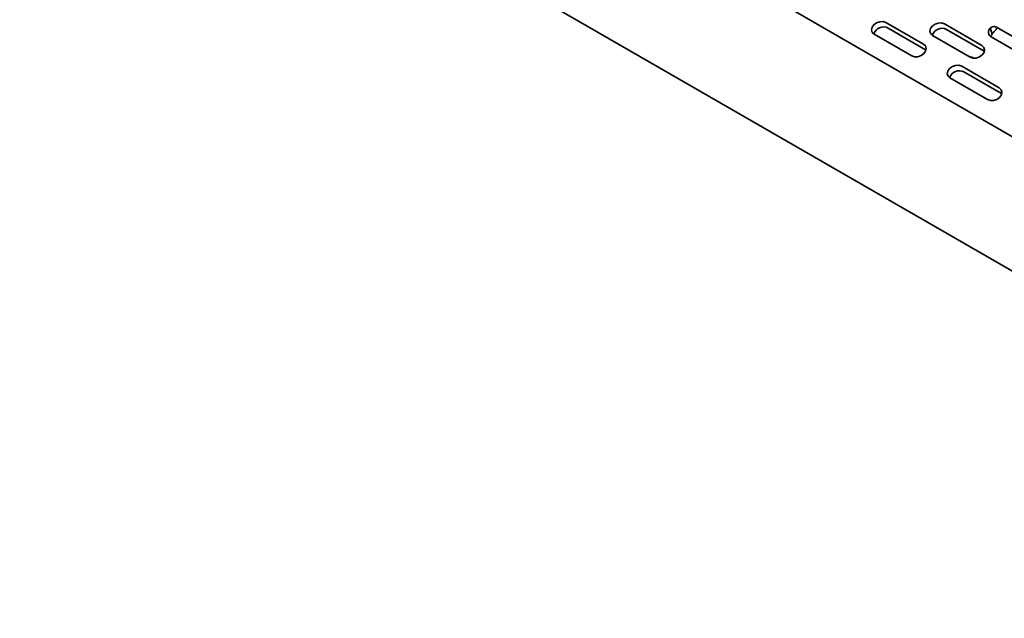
# Model space of a CAD drawing. Header units: millimetres. Extents: x 7 to 588, y 9 to 399.
# Tile 28 of 33: x 424 to 462, y 275 to 297. Entities that reach past the tile are written whole.
import ezdxf

# ---------------------------------------------------------------- set-up
doc = ezdxf.new("R2010")
doc.units = ezdxf.units.MM

msp = doc.modelspace()

# ---------------------------------------------------------------- linework, layer by layer
at = {"color": 7, "linetype": 'Continuous', "lineweight": 35}
for p, q in [((485.4579, 279.1083), (382.6917, 338.4339)), ((381.8179, 333.8721), (484.5841, 274.5464)), ((457.1414, 297.0112), (458.5556, 296.1948)), ((458.6362, 295.9856), (457.222, 296.802)), ((459.3455, 296.9597), (460.7597, 296.1433)), ((460.8403, 295.9341), (459.4261, 296.7505)), ((461.0715, 296.8006), (461.1521, 296.5914)), ((461.368, 296.8033), (462.7822, 295.9869)), ((456.6984, 296.5693), (458.1126, 295.7529)), ((458.9025, 296.5178), (460.3167, 295.7014)), ((461.1066, 296.4663), (462.5208, 295.6498)), ((458.6362, 295.9856), (458.6515, 295.976)), ((460.8403, 295.9341), (460.8555, 295.9245)), ((460.3556, 295.7216), (460.3187, 295.7003)), ((460.3556, 295.7216), (460.4567, 295.6632)), ((459.9991, 295.3615), (461.4133, 294.5451)), ((461.494, 294.3359), (460.0797, 295.1523)), ((459.5561, 294.9196), (460.9704, 294.1032)), ((461.494, 294.3359), (461.5092, 294.3263))]:
    msp.add_line(p, q, dxfattribs=at)
at = {"color": 7, "linetype": 'Continuous', "lineweight": 35, "flags": 128}
for points in [[(457.1414, 297.0112), (457.0343, 297.0465), (456.9098, 297.0427), (456.7869, 297.0005), (456.6842, 296.9263), (456.6174, 296.8314), (456.5966, 296.7303), (456.6251, 296.6382), (456.6984, 296.5693)], [(459.3455, 296.9597), (459.2384, 296.9949), (459.1139, 296.9912), (458.991, 296.949), (458.8883, 296.8748), (458.8215, 296.7799), (458.8007, 296.6787), (458.8291, 296.5867), (458.9025, 296.5178)], [(458.1126, 295.7529), (458.2197, 295.7177), (458.3442, 295.7214), (458.4671, 295.7636), (458.5698, 295.8378), (458.6366, 295.9327), (458.6574, 296.0339), (458.6289, 296.1259), (458.5556, 296.1948)], [(460.3167, 295.7014), (460.4238, 295.6661), (460.5482, 295.6699), (460.6712, 295.7121), (460.7739, 295.7863), (460.8407, 295.8812), (460.8615, 295.9824), (460.833, 296.0744), (460.7597, 296.1433)], [(459.9991, 295.3615), (459.8921, 295.3967), (459.7676, 295.393), (459.6446, 295.3508), (459.5419, 295.2766), (459.4751, 295.1817), (459.4544, 295.0805), (459.4828, 294.9885), (459.5561, 294.9196)], [(460.9704, 294.1032), (461.0774, 294.0679), (461.2019, 294.0717), (461.3248, 294.1139), (461.4275, 294.1881), (461.4944, 294.283), (461.5151, 294.3842), (461.4867, 294.4762), (461.4133, 294.5451)]]:
    msp.add_lwpolyline(points, dxfattribs=at)
at = {"color": 7, "linetype": 'Continuous', "lineweight": 35}
for centre, radius, start, end in [((457.048, 296.4601), 0.3837, 63.0253, 161.95452), ((459.252, 296.4085), 0.3837, 63.0253, 161.95452), ((461.215, 296.6467), 0.2105, 132.98912, 238.99494), ((461.3632, 296.4066), 0.2806, 138.79708, 165.70399), ((459.9057, 294.8103), 0.3837, 63.0253, 161.95452)]:
    msp.add_arc(centre, radius, start, end, dxfattribs=at)
for points, knots in [([(461.368, 296.8033), (461.3446, 296.8152), (461.3213, 296.8261), (461.2745, 296.8442), (461.251, 296.8515), (461.2029, 296.8583), (461.1782, 296.8578), (461.1386, 296.8443), (461.1249, 296.8375), (461.0978, 296.8206), (461.0842, 296.8105), (461.0715, 296.8006)], [0, 0, 0, 0, 0.25, 0.25, 0.5, 0.5, 0.75, 0.75, 0.875, 0.875, 1, 1, 1, 1]), ([(461.3574, 296.8208), (461.3436, 296.8044), (461.3024, 296.7556), (461.2335, 296.671), (461.1769, 296.6156), (461.1521, 296.5914)], [0, 0, 0, 0, 0.2216151, 0.6592594, 1, 1, 1, 1])]:
    msp.add_open_spline(points, degree=3, knots=knots, dxfattribs=at)

doc.saveas('drawing.dxf')
